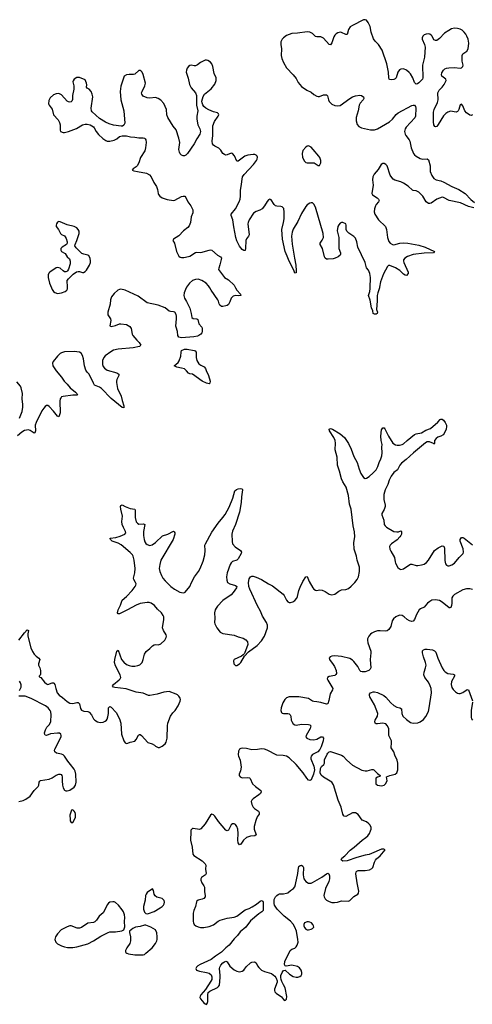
# Model space of a CAD drawing. Header units: inches. Extents: x 1552086 to 1694788, y 812325 to 917226.
# Tile 4 of 109: x 1561561 to 1568126, y 849610 to 863891. Entities that reach past the tile are written whole.
import ezdxf

# ---------------------------------------------------------------- set-up
doc = ezdxf.new("R2010")
doc.units = ezdxf.units.IN
doc.header["$MEASUREMENT"] = 0
for name, color, linetype in [('B5864', 7, 'Continuous'), ('B5865', 7, 'Continuous'), ('B5866', 7, 'Continuous')]:
    doc.layers.add(name, color=color, linetype=linetype)

msp = doc.modelspace()

# ---------------------------------------------------------------- linework, layer by layer
at = {"layer": 'B5864', "color": 6, "elevation": 800}
for points in [[(1564348, 850000), (1564346, 849970), (1564336, 849944), (1564257, 849823), (1564189, 849750), (1564177, 849730), (1564174, 849710), (1564184, 849690), (1564230, 849630), (1564250, 849615), (1564270, 849610), (1564280, 849620), (1564292, 849650), (1564290, 849750), (1564297, 849783), (1564318, 849802), (1564430, 849856), (1564447, 849870), (1564458, 849890), (1564467, 850000)], [(1565276, 850000), (1565283, 849990), (1565297, 849950), (1565295, 849930), (1565259, 849830), (1565257, 849810), (1565262, 849790), (1565279, 849770), (1565357, 849717), (1565390, 849679), (1565410, 849668), (1565430, 849684), (1565434, 849726), (1565411, 849849), (1565390, 849895), (1565362, 849942), (1565352, 849972), (1565351, 850000)]]:
    msp.add_lwpolyline(points, dxfattribs=at)
at = {"layer": 'B5865', "color": 6, "elevation": 800}
for points in [[(1563976, 860000), (1563947, 859930), (1563942, 859890), (1563954, 859850), (1563982, 859802), (1564027, 859707), (1564049, 859630), (1564058, 859570), (1564076, 859556), (1564131, 859551), (1564143, 859543), (1564162, 859482), (1564203, 859430), (1564208, 859410), (1564207, 859370), (1564201, 859350), (1564189, 859331), (1564160, 859310), (1564138, 859302), (1564086, 859290), (1563910, 859276), (1563868, 859288), (1563856, 859310), (1563850, 859369), (1563830, 859430), (1563828, 859448), (1563837, 859550), (1563836, 859590), (1563830, 859617), (1563810, 859650), (1563790, 859656), (1563750, 859657), (1563730, 859664), (1563670, 859710), (1563570, 859752), (1563410, 859783), (1563279, 859879), (1563090, 859967), (1563030, 859981), (1563010, 859980), (1562986, 859970), (1562930, 859920), (1562891, 859869), (1562879, 859830), (1562876, 859764), (1562838, 859650), (1562840, 859610), (1562878, 859550), (1562884, 859530), (1562871, 859450), (1562890, 859439), (1562950, 859455), (1563010, 859479), (1563030, 859481), (1563110, 859470), (1563137, 859457), (1563159, 859439), (1563177, 859410), (1563195, 859330), (1563204, 859310), (1563262, 859242), (1563295, 859210), (1563316, 859170), (1563301, 859150), (1563206, 859130), (1562990, 859112), (1562924, 859096), (1562885, 859075), (1562803, 859017), (1562780, 858990), (1562763, 858950), (1562760, 858890), (1562770, 858863), (1562790, 858835), (1562830, 858809), (1562971, 858770), (1563000, 858750), (1563000, 858730), (1562969, 858670), (1562964, 858650), (1562965, 858630), (1562981, 858541), (1563035, 858430), (1563046, 858366), (1563073, 858290), (1563074, 858270), (1563070, 858261), (1563050, 858264), (1562890, 858397), (1562750, 858544), (1562721, 858561), (1562648, 858590), (1562630, 858617), (1562571, 858750), (1562538, 858778), (1562519, 858810), (1562502, 858870), (1562489, 858970), (1562470, 859022), (1562452, 859052), (1562428, 859070), (1562350, 859079), (1562210, 859072), (1562170, 859061), (1562149, 859050), (1562108, 859010), (1562046, 858934), (1562037, 858910), (1562043, 858870), (1562090, 858797), (1562170, 858706), (1562204, 858650), (1562250, 858605), (1562292, 858552), (1562369, 858490), (1562390, 858470), (1562402, 858450), (1562390, 858444), (1562330, 858444), (1562190, 858425), (1562170, 858419), (1562161, 858410), (1562150, 858390), (1562144, 858356), (1562147, 858190), (1562141, 858159), (1562130, 858133), (1562110, 858140), (1562054, 858214), (1561990, 858281), (1561970, 858294), (1561950, 858293), (1561930, 858279), (1561910, 858259), (1561883, 858217), (1561798, 858050), (1561786, 858010), (1561790, 857930), (1561787, 857913), (1561779, 857901), (1561770, 857895), (1561714, 857934), (1561690, 857941), (1561630, 857933), (1561590, 857910), (1561530, 857856)], [(1562022, 860000), (1562030, 859980), (1562050, 859950), (1562073, 859933), (1562110, 859921), (1562170, 859928), (1562222, 859950), (1562246, 859970), (1562254, 859986), (1562255, 860000)], [(1564693, 860000), (1564710, 859970), (1564763, 859910), (1564767, 859890), (1564734, 859886), (1564690, 859891), (1564659, 859881), (1564629, 859850), (1564610, 859798), (1564590, 859761), (1564572, 859748), (1564550, 859739), (1564510, 859730), (1564490, 859732), (1564464, 859750), (1564455, 859770), (1564447, 859810), (1564437, 859830), (1564337, 859970), (1564319, 860000)], [(1566778, 860000), (1566756, 859930), (1566748, 859890), (1566746, 859814), (1566735, 859690), (1566750, 859650), (1566748, 859632), (1566730, 859622), (1566710, 859618), (1566690, 859630), (1566682, 859670), (1566664, 859710), (1566644, 859824), (1566620, 859890), (1566642, 859950), (1566647, 859990), (1566647, 860000)], [(1561557, 858110), (1561599, 858210), (1561609, 858271), (1561609, 858310), (1561597, 858390), (1561602, 858470), (1561584, 858550), (1561574, 858574), (1561519, 858639)], [(1561550, 854892), (1561630, 855000), (1561670, 855040), (1561690, 855031), (1561678, 854982), (1561679, 854950), (1561721, 854781), (1561747, 854727), (1561770, 854690), (1561799, 854659), (1561841, 854630), (1561853, 854610), (1561833, 854550), (1561835, 854530), (1561853, 854490), (1561861, 854450), (1561861, 854399), (1561857, 854383), (1561842, 854370), (1561845, 854365), (1561855, 854355), (1561870, 854351), (1561921, 854281), (1561950, 854257), (1561970, 854251), (1562030, 854272), (1562050, 854274), (1562057, 854270), (1562071, 854251), (1562086, 854190), (1562107, 854130), (1562133, 854093), (1562182, 854062), (1562250, 854003), (1562290, 853977), (1562330, 853972), (1562390, 853988), (1562410, 853986), (1562427, 853967), (1562441, 853901), (1562457, 853877), (1562490, 853860), (1562550, 853857), (1562570, 853849), (1562601, 853810), (1562634, 853750), (1562652, 853730), (1562690, 853708), (1562730, 853700), (1562770, 853704), (1562802, 853718), (1562818, 853730), (1562832, 853748), (1562840, 853780), (1562848, 853830), (1562851, 853909), (1562870, 853930), (1562890, 853921), (1562961, 853841), (1563010, 853750), (1563026, 853686), (1563040, 853530), (1563070, 853430), (1563090, 853404), (1563110, 853394), (1563130, 853397), (1563166, 853414), (1563230, 853428), (1563251, 853450), (1563284, 853516), (1563297, 853523), (1563310, 853522), (1563330, 853510), (1563422, 853410), (1563484, 853390), (1563516, 853370), (1563530, 853354), (1563570, 853335), (1563590, 853336), (1563630, 853356), (1563670, 853388), (1563687, 853413), (1563699, 853470), (1563703, 853650), (1563710, 853690), (1563750, 853788), (1563783, 853837), (1563815, 853870), (1563862, 853938), (1563891, 854009), (1563892, 854030), (1563888, 854050), (1563870, 854080), (1563850, 854098), (1563830, 854107), (1563730, 854146), (1563650, 854137), (1563556, 854110), (1563450, 854087), (1563430, 854088), (1563350, 854121), (1563250, 854139), (1563105, 854185), (1562943, 854203), (1562923, 854210), (1562909, 854230), (1562922, 854250), (1563005, 854315), (1563018, 854330), (1563026, 854350), (1563018, 854390), (1562950, 854520), (1562937, 854570), (1562939, 854610), (1562970, 854731), (1562990, 854745), (1563039, 854610), (1563070, 854571), (1563110, 854540), (1563150, 854522), (1563190, 854513), (1563230, 854514), (1563276, 854524), (1563304, 854536), (1563336, 854570), (1563354, 854610), (1563373, 854690), (1563394, 854726), (1563450, 854771), (1563490, 854810), (1563510, 854822), (1563530, 854828), (1563574, 854826), (1563610, 854840), (1563666, 854894), (1563687, 854930), (1563692, 854950), (1563688, 854970), (1563645, 855030), (1563632, 855070), (1563652, 855190), (1563650, 855230), (1563644, 855250), (1563616, 855290), (1563562, 855342), (1563516, 855396), (1563470, 855427), (1563438, 855438), (1563410, 855440), (1563310, 855423), (1563250, 855399), (1563127, 855330), (1563030, 855282), (1563010, 855275), (1562990, 855275), (1562981, 855290), (1562989, 855330), (1563023, 855397), (1563047, 855470), (1563110, 855523), (1563193, 855610), (1563237, 855670), (1563248, 855690), (1563249, 855710), (1563243, 855730), (1563217, 855770), (1563213, 855790), (1563215, 855810), (1563232, 855870), (1563236, 855930), (1563222, 856050), (1563208, 856108), (1563197, 856130), (1563164, 856164), (1563034, 856274), (1562990, 856299), (1562901, 856330), (1562878, 856350), (1562874, 856366), (1562874, 856370), (1562958, 856382), (1563019, 856401), (1563087, 856430), (1563103, 856450), (1563098, 856470), (1563065, 856525), (1563050, 856570), (1563045, 856615), (1563053, 856690), (1563026, 856790), (1563024, 856830), (1563030, 856847), (1563050, 856853), (1563090, 856832), (1563163, 856803), (1563230, 856790), (1563236, 856770), (1563238, 856670), (1563253, 856610), (1563270, 856588), (1563290, 856576), (1563358, 856578), (1563376, 856570), (1563358, 856470), (1563359, 856410), (1563367, 856350), (1563377, 856317), (1563390, 856294), (1563410, 856277), (1563450, 856266), (1563484, 856276), (1563530, 856307), (1563635, 856405), (1563710, 856431), (1563790, 856472), (1563804, 856464), (1563810, 856450), (1563810, 856430), (1563786, 856350), (1563609, 856050), (1563593, 855990), (1563585, 855930), (1563593, 855890), (1563617, 855830), (1563639, 855790), (1563670, 855750), (1563754, 855670), (1563807, 855630), (1563886, 855590), (1563930, 855578), (1563950, 855582), (1563963, 855590), (1564030, 855669), (1564052, 855728), (1564098, 855810), (1564153, 855887), (1564177, 855930), (1564223, 856037), (1564246, 856130), (1564253, 856190), (1564248, 856270), (1564255, 856290), (1564350, 856460), (1564438, 856590), (1564510, 856670), (1564544, 856716), (1564598, 856822), (1564653, 856950), (1564682, 857058), (1564704, 857076), (1564730, 857086), (1564770, 857090), (1564790, 857086), (1564794, 857070), (1564777, 856970), (1564773, 856890), (1564748, 856750), (1564690, 856567), (1564647, 856473), (1564640, 856430), (1564642, 856322), (1564648, 856290), (1564685, 856245), (1564765, 856190), (1564778, 856170), (1564776, 856150), (1564729, 856071), (1564712, 856050), (1564649, 856031), (1564630, 856015), (1564614, 855990), (1564573, 855870), (1564562, 855810), (1564564, 855764), (1564575, 855730), (1564607, 855707), (1564690, 855686), (1564709, 855670), (1564705, 855650), (1564657, 855583), (1564629, 855551), (1564510, 855468), (1564430, 855383), (1564410, 855357), (1564397, 855330), (1564387, 855290), (1564393, 855210), (1564388, 855150), (1564393, 855130), (1564422, 855070), (1564468, 855008), (1564510, 854988), (1564670, 854964), (1564730, 854939), (1564803, 854923), (1564839, 854899), (1564866, 854866), (1564870, 854830), (1564822, 854698), (1564803, 854677), (1564779, 854661), (1564670, 854609), (1564662, 854590), (1564668, 854550), (1564690, 854525), (1564710, 854525), (1564750, 854547), (1564770, 854567), (1564821, 854659), (1564878, 854722), (1565005, 854815), (1565070, 854884), (1565112, 854948), (1565156, 855070), (1565156, 855110), (1565142, 855150), (1565082, 855242), (1565054, 855310), (1565010, 855390), (1564899, 855630), (1564887, 855670), (1564879, 855730), (1564890, 855782), (1564910, 855812), (1564930, 855819), (1564950, 855818), (1564990, 855807), (1565070, 855771), (1565170, 855709), (1565230, 855681), (1565381, 855561), (1565398, 855538), (1565430, 855470), (1565450, 855449), (1565470, 855438), (1565490, 855436), (1565525, 855450), (1565550, 855466), (1565579, 855501), (1565590, 855525), (1565611, 855610), (1565630, 855660), (1565670, 855744), (1565710, 855811), (1565730, 855815), (1565762, 855742), (1565812, 855651), (1565830, 855631), (1565850, 855616), (1565870, 855613), (1565910, 855622), (1565950, 855619), (1565990, 855600), (1566050, 855560), (1566090, 855550), (1566130, 855560), (1566190, 855603), (1566230, 855621), (1566293, 855627), (1566330, 855639), (1566370, 855674), (1566422, 855730), (1566454, 855770), (1566474, 855810), (1566491, 855889), (1566491, 855949), (1566457, 856050), (1566447, 856110), (1566412, 856210), (1566410, 856310), (1566420, 856390), (1566416, 856464), (1566396, 856550), (1566369, 856790), (1566345, 856865), (1566331, 856990), (1566297, 857110), (1566246, 857190), (1566227, 857230), (1566202, 857342), (1566172, 857428), (1566166, 857546), (1566137, 857650), (1566144, 857750), (1566138, 857790), (1566117, 857830), (1566055, 857930), (1566050, 857952), (1566070, 857963), (1566100, 857950), (1566210, 857884), (1566272, 857830), (1566330, 857742), (1566370, 857664), (1566410, 857554), (1566456, 857470), (1566485, 857370), (1566510, 857309), (1566550, 857251), (1566570, 857238), (1566590, 857239), (1566630, 857264), (1566690, 857317), (1566730, 857364), (1566756, 857410), (1566775, 857470), (1566800, 857520), (1566816, 857564), (1566821, 857610), (1566816, 857690), (1566818, 857730), (1566805, 857790), (1566801, 857850), (1566810, 857941), (1566830, 857973), (1566850, 857971), (1566859, 857959), (1566912, 857852), (1566975, 857750), (1567010, 857725), (1567038, 857718), (1567070, 857719), (1567110, 857729), (1567130, 857739), (1567183, 857790), (1567290, 857873), (1567310, 857882), (1567390, 857898), (1567450, 857938), (1567519, 857961), (1567628, 858052), (1567661, 858090), (1567670, 858095), (1567690, 858097), (1567710, 858082), (1567734, 858050), (1567750, 858011), (1567754, 857990), (1567749, 857950), (1567719, 857890), (1567703, 857870), (1567669, 857850), (1567624, 857835), (1567601, 857819), (1567580, 857790), (1567577, 857743), (1567570, 857735), (1567563, 857743), (1567506, 857766), (1567470, 857766), (1567446, 857754), (1567272, 857608), (1567165, 857510), (1567101, 857459), (1567076, 857430), (1567039, 857361), (1566990, 857324), (1566950, 857271), (1566920, 857210), (1566901, 857150), (1566860, 857070), (1566845, 857005), (1566841, 856961), (1566842, 856930), (1566862, 856850), (1566863, 856830), (1566850, 856786), (1566813, 856730), (1566812, 856710), (1566841, 856630), (1566850, 856570), (1566862, 856550), (1566884, 856530), (1566990, 856467), (1567030, 856461), (1567056, 856464), (1567090, 856477), (1567098, 856470), (1567098, 856430), (1567090, 856410), (1567075, 856390), (1567034, 856346), (1566956, 856290), (1566935, 856270), (1566927, 856250), (1566932, 856210), (1566943, 856183), (1566996, 856090), (1567005, 856030), (1567012, 856010), (1567048, 855948), (1567070, 855926), (1567090, 855919), (1567130, 855928), (1567190, 855970), (1567230, 855992), (1567250, 855995), (1567310, 855976), (1567334, 855974), (1567390, 855982), (1567430, 855995), (1567462, 856018), (1567491, 856050), (1567579, 856190), (1567630, 856231), (1567670, 856252), (1567690, 856258), (1567713, 856253), (1567724, 856224), (1567727, 856047), (1567738, 855998), (1567750, 855981), (1567770, 855970), (1567790, 855969), (1567830, 855983), (1567870, 856010), (1567935, 856090), (1567993, 856150), (1567999, 856170), (1567995, 856215), (1567949, 856330), (1567950, 856351), (1567970, 856380), (1567990, 856382), (1568010, 856373), (1568130, 856273)], [(1568130, 855628), (1568090, 855638), (1568043, 855637), (1567990, 855621), (1567870, 855552), (1567843, 855530), (1567830, 855505), (1567830, 855430), (1567824, 855396), (1567813, 855367), (1567799, 855361), (1567790, 855360), (1567690, 855444), (1567650, 855465), (1567590, 855478), (1567541, 855470), (1567510, 855454), (1567477, 855430), (1567430, 855372), (1567374, 855346), (1567357, 855330), (1567315, 855265), (1567287, 855193), (1567270, 855166), (1567250, 855161), (1567217, 855170), (1567180, 855190), (1567138, 855230), (1567110, 855249), (1567070, 855252), (1567015, 855230), (1566981, 855199), (1566965, 855170), (1566944, 855090), (1566914, 855046), (1566892, 855028), (1566870, 855021), (1566791, 855029), (1566750, 855026), (1566710, 855015), (1566670, 854995), (1566650, 854979), (1566626, 854950), (1566608, 854912), (1566604, 854890), (1566610, 854851), (1566653, 854730), (1566655, 854710), (1566646, 854610), (1566653, 854490), (1566645, 854470), (1566626, 854450), (1566570, 854432), (1566530, 854431), (1566510, 854437), (1566494, 854454), (1566465, 854510), (1566410, 854584), (1566390, 854603), (1566350, 854624), (1566230, 854654), (1566130, 854666), (1566090, 854660), (1566064, 854650), (1566049, 854630), (1566055, 854610), (1566110, 854540), (1566128, 854508), (1566153, 854450), (1566157, 854410), (1566148, 854392), (1566130, 854381), (1566050, 854364), (1566024, 854350), (1566022, 854330), (1566031, 854310), (1566102, 854190), (1566098, 854170), (1566065, 854115), (1566045, 854015), (1566030, 853970), (1566010, 853962), (1565928, 853988), (1565870, 853999), (1565830, 854001), (1565807, 854007), (1565750, 854044), (1565610, 854070), (1565470, 854070), (1565430, 854054), (1565407, 854033), (1565378, 853982), (1565352, 853910), (1565349, 853870), (1565361, 853841), (1565370, 853833), (1565390, 853828), (1565450, 853828), (1565470, 853821), (1565484, 853810), (1565495, 853790), (1565501, 853730), (1565507, 853710), (1565530, 853676), (1565550, 853663), (1565570, 853657), (1565650, 853673), (1565751, 853671), (1565770, 853664), (1565782, 853650), (1565781, 853630), (1565773, 853610), (1565715, 853510), (1565714, 853490), (1565724, 853470), (1565770, 853450), (1565830, 853444), (1565870, 853457), (1565930, 853492), (1565951, 853491), (1565967, 853470), (1565964, 853430), (1565935, 853345), (1565915, 853305), (1565887, 853273), (1565810, 853234), (1565787, 853210), (1565782, 853190), (1565783, 853170), (1565826, 853066), (1565837, 853010), (1565825, 852950), (1565790, 852867), (1565770, 852855), (1565750, 852862), (1565725, 852890), (1565673, 852970), (1565573, 853090), (1565470, 853187), (1565430, 853210), (1565381, 853221), (1565290, 853226), (1565150, 853296), (1565110, 853312), (1565070, 853314), (1565010, 853306), (1564930, 853302), (1564850, 853321), (1564790, 853324), (1564770, 853322), (1564749, 853310), (1564736, 853284), (1564730, 853230), (1564734, 853210), (1564759, 853150), (1564773, 853050), (1564763, 852997), (1564744, 852950), (1564744, 852930), (1564761, 852910), (1564790, 852897), (1564870, 852901), (1564895, 852895), (1564905, 852885), (1564938, 852810), (1564982, 852770), (1565060, 852710), (1565062, 852690), (1565052, 852668), (1565032, 852648), (1564946, 852590), (1564928, 852570), (1564920, 852550), (1564926, 852510), (1564949, 852470), (1564968, 852450), (1565026, 852410), (1565037, 852390), (1565033, 852370), (1565008, 852330), (1564984, 852276), (1564962, 852190), (1564964, 852150), (1564989, 852070), (1564970, 852056), (1564909, 852051), (1564850, 852031), (1564807, 851993), (1564770, 851935), (1564750, 851922), (1564731, 851951), (1564725, 851990), (1564729, 852090), (1564726, 852150), (1564711, 852190), (1564690, 852217), (1564670, 852230), (1564650, 852230), (1564630, 852212), (1564590, 852137), (1564570, 852125), (1564550, 852135), (1564443, 852263), (1564390, 852339), (1564370, 852359), (1564350, 852366), (1564330, 852354), (1564253, 852230), (1564190, 852157), (1564170, 852148), (1564079, 852161), (1564070, 852160), (1564053, 852147), (1564046, 852134), (1564042, 852110), (1564041, 851990), (1564063, 851890), (1564073, 851790), (1564087, 851770), (1564210, 851692), (1564252, 851650), (1564260, 851630), (1564255, 851570), (1564268, 851510), (1564254, 851486), (1564199, 851450), (1564190, 851430), (1564189, 851411), (1564203, 851370), (1564232, 851330), (1564240, 851310), (1564241, 851241), (1564253, 851190), (1564251, 851170), (1564230, 851147), (1564210, 851137), (1564150, 851119), (1564133, 851107), (1564125, 851095), (1564110, 851030), (1564086, 850970), (1564077, 850930), (1564077, 850810), (1564081, 850790), (1564091, 850770), (1564114, 850750), (1564150, 850732), (1564185, 850725), (1564230, 850723), (1564310, 850737), (1564370, 850764), (1564442, 850818), (1564468, 850832), (1564570, 850859), (1564670, 850875), (1564710, 850888), (1564830, 850981), (1564890, 851002), (1564935, 851025), (1564996, 851064), (1565050, 851106), (1565070, 851115), (1565086, 851106), (1565091, 851091), (1565091, 850970), (1565074, 850950), (1565030, 850924), (1564910, 850820), (1564843, 850730), (1564760, 850660), (1564721, 850610), (1564670, 850558), (1564601, 850470), (1564550, 850429), (1564490, 850367), (1564402, 850310), (1564339, 850261), (1564179, 850190), (1564144, 850170), (1564124, 850150), (1564115, 850130), (1564127, 850107), (1564171, 850091), (1564272, 850072), (1564310, 850061), (1564338, 850038), (1564349, 850010), (1564348, 850000)], [(1565351, 850000), (1565351, 850030), (1565366, 850074), (1565390, 850102), (1565410, 850105), (1565474, 850050), (1565530, 850016), (1565570, 850002), (1565597, 850003), (1565627, 850013), (1565645, 850030), (1565655, 850050), (1565656, 850070), (1565644, 850104), (1565618, 850138), (1565590, 850161), (1565510, 850179), (1565426, 850166), (1565410, 850170), (1565401, 850190), (1565406, 850230), (1565484, 850390), (1565508, 850412), (1565553, 850427), (1565570, 850444), (1565587, 850470), (1565600, 850510), (1565598, 850550), (1565575, 850670), (1565552, 850730), (1565530, 850771), (1565490, 850817), (1565399, 850890), (1565295, 850990), (1565258, 851050), (1565251, 851071), (1565250, 851110), (1565253, 851130), (1565272, 851169), (1565290, 851190), (1565310, 851205), (1565330, 851214), (1565390, 851214), (1565430, 851220), (1565451, 851229), (1565490, 851262), (1565531, 851289), (1565550, 851316), (1565563, 851350), (1565596, 851510), (1565604, 851590), (1565611, 851609), (1565630, 851623), (1565651, 851630), (1565670, 851615), (1565677, 851597), (1565671, 851490), (1565681, 851430), (1565710, 851390), (1565750, 851368), (1565790, 851367), (1565810, 851375), (1565945, 851455), (1566010, 851504), (1566030, 851512), (1566043, 851503), (1566054, 851474), (1566055, 851430), (1566043, 851390), (1565995, 851290), (1565975, 851190), (1565977, 851170), (1565990, 851142), (1566010, 851122), (1566050, 851100), (1566088, 851088), (1566126, 851086), (1566170, 851091), (1566230, 851109), (1566330, 851108), (1566350, 851116), (1566407, 851173), (1566464, 851210), (1566476, 851224), (1566480, 851250), (1566454, 851370), (1566437, 851503), (1566441, 851530), (1566450, 851542), (1566470, 851552), (1566570, 851550), (1566637, 851563), (1566670, 851578), (1566683, 851597), (1566706, 851670), (1566721, 851699), (1566739, 851721), (1566790, 851763), (1566862, 851850), (1566841, 851861), (1566810, 851859), (1566664, 851796), (1566630, 851785), (1566570, 851775), (1566450, 851742), (1566310, 851693), (1566250, 851688), (1566230, 851700), (1566224, 851710), (1566234, 851730), (1566275, 851765), (1566355, 851845), (1566414, 851890), (1566529, 851991), (1566584, 852030), (1566610, 852056), (1566634, 852090), (1566650, 852126), (1566657, 852150), (1566657, 852177), (1566644, 852210), (1566627, 852230), (1566590, 852257), (1566530, 852282), (1566470, 852364), (1566430, 852386), (1566390, 852389), (1566290, 852336), (1566270, 852337), (1566263, 852343), (1566248, 852368), (1566223, 852470), (1566180, 852570), (1566115, 852795), (1566090, 852830), (1565970, 852905), (1565935, 852935), (1565919, 852970), (1565924, 853030), (1565940, 853060), (1565974, 853090), (1565980, 853110), (1565984, 853156), (1566020, 853240), (1566030, 853255), (1566049, 853271), (1566070, 853276), (1566230, 853223), (1566251, 853211), (1566305, 853150), (1566390, 853078), (1566524, 853004), (1566570, 852995), (1566601, 852999), (1566670, 853018), (1566690, 853016), (1566700, 853010), (1566750, 852959), (1566791, 852930), (1566785, 852915), (1566750, 852905), (1566729, 852890), (1566727, 852810), (1566750, 852788), (1566810, 852781), (1566848, 852790), (1566868, 852810), (1566889, 852850), (1566882, 852910), (1566929, 852930), (1567005, 852950), (1567032, 852968), (1567047, 853013), (1567044, 853110), (1567035, 853150), (1567003, 853223), (1566990, 853274), (1566951, 853331), (1566947, 853350), (1566956, 853390), (1566956, 853430), (1566916, 853510), (1566914, 853610), (1566890, 853654), (1566870, 853676), (1566850, 853685), (1566830, 853686), (1566750, 853676), (1566730, 853680), (1566716, 853690), (1566711, 853710), (1566716, 853730), (1566750, 853790), (1566758, 853830), (1566710, 853954), (1566641, 854070), (1566633, 854090), (1566633, 854110), (1566650, 854127), (1566665, 854135), (1566690, 854143), (1566710, 854143), (1566750, 854132), (1566842, 854090), (1566870, 854067), (1566943, 853983), (1566990, 853942), (1567030, 853920), (1567077, 853910), (1567097, 853897), (1567104, 853830), (1567120, 853790), (1567170, 853741), (1567230, 853700), (1567270, 853689), (1567334, 853694), (1567372, 853708), (1567417, 853743), (1567454, 853786), (1567490, 853859), (1567502, 853910), (1567536, 854130), (1567529, 854190), (1567517, 854230), (1567490, 854281), (1567440, 854350), (1567423, 854390), (1567426, 854430), (1567449, 854490), (1567455, 854530), (1567448, 854570), (1567418, 854650), (1567403, 854710), (1567405, 854735), (1567418, 854750), (1567441, 854759), (1567470, 854762), (1567550, 854750), (1567579, 854739), (1567597, 854717), (1567626, 854630), (1567690, 854489), (1567713, 854450), (1567731, 854431), (1567770, 854410), (1567850, 854400), (1567867, 854390), (1567867, 854370), (1567825, 854290), (1567818, 854250), (1567830, 854204), (1567850, 854175), (1567882, 854142), (1567910, 854122), (1567930, 854117), (1567950, 854119), (1567990, 854134), (1568050, 854178), (1568072, 854172), (1568129, 854010)], [(1561560, 854160), (1561584, 854210), (1561585, 854245), (1561574, 854274), (1561558, 854298)], [(1561550, 852554), (1561610, 852567), (1561650, 852585), (1561711, 852629), (1561770, 852710), (1561828, 852770), (1561839, 852790), (1561846, 852834), (1561852, 852848), (1561863, 852857), (1561990, 852877), (1562030, 852895), (1562090, 852932), (1562130, 852948), (1562150, 852949), (1562163, 852943), (1562173, 852930), (1562177, 852910), (1562176, 852850), (1562182, 852790), (1562192, 852750), (1562210, 852717), (1562229, 852709), (1562248, 852708), (1562290, 852717), (1562350, 852758), (1562372, 852790), (1562379, 852830), (1562376, 852950), (1562367, 852990), (1562350, 853023), (1562300, 853090), (1562258, 853138), (1562210, 853211), (1562191, 853230), (1562170, 853240), (1562094, 853254), (1562070, 853270), (1562066, 853290), (1562070, 853310), (1562161, 853490), (1562163, 853510), (1562158, 853530), (1562141, 853541), (1562110, 853545), (1562009, 853531), (1561950, 853511), (1561933, 853513), (1561925, 853525), (1561922, 853550), (1561934, 853590), (1561957, 853630), (1561993, 853670), (1562011, 853710), (1562017, 853810), (1562012, 853850), (1562003, 853870), (1561973, 853910), (1561938, 853938), (1561730, 854044), (1561639, 854079), (1561610, 854082), (1561550, 854080)], [(1568131, 853991), (1568112, 853870), (1568109, 853770), (1568113, 853753), (1568129, 853730)], [(1564467, 850000), (1564470, 850030), (1564459, 850130), (1564464, 850150), (1564480, 850180), (1564508, 850212), (1564530, 850228), (1564550, 850235), (1564570, 850226), (1564610, 850164), (1564670, 850110), (1564710, 850090), (1564750, 850082), (1564790, 850089), (1564810, 850105), (1564847, 850153), (1564907, 850213), (1564930, 850223), (1564967, 850227), (1564990, 850212), (1565011, 850170), (1565030, 850143), (1565070, 850106), (1565110, 850085), (1565215, 850055), (1565261, 850021), (1565276, 850000)]]:
    msp.add_lwpolyline(points, dxfattribs=at)
for points in [[(1564310, 858609), (1564270, 858621), (1564210, 858648), (1564070, 858751), (1564030, 858756), (1564010, 858765), (1563980, 858800), (1563950, 858825), (1563910, 858839), (1563842, 858850), (1563803, 858870), (1563860, 858920), (1563876, 858944), (1563897, 859010), (1563903, 859070), (1563909, 859091), (1563950, 859112), (1563990, 859110), (1564093, 859093), (1564107, 859087), (1564123, 859070), (1564123, 858990), (1564130, 858950), (1564143, 858923), (1564160, 858900), (1564190, 858878), (1564236, 858856), (1564255, 858830), (1564264, 858804), (1564300, 858730), (1564324, 858650), (1564320, 858620)], [(1562330, 852429), (1562312, 852428), (1562287, 852353), (1562291, 852291), (1562295, 852270), (1562308, 852248), (1562330, 852248), (1562355, 852290), (1562370, 852326), (1562372, 852370), (1562366, 852390), (1562350, 852414)], [(1563490, 851285), (1563410, 851231), (1563396, 851210), (1563388, 851190), (1563381, 851119), (1563359, 851030), (1563358, 850990), (1563370, 850946), (1563390, 850927), (1563410, 850923), (1563430, 850926), (1563510, 850957), (1563601, 851010), (1563628, 851030), (1563645, 851050), (1563658, 851070), (1563662, 851090), (1563656, 851116), (1563630, 851144), (1563550, 851164), (1563524, 851184), (1563513, 851210), (1563502, 851262)], [(1562910, 851099), (1562870, 851090), (1562850, 851077), (1562830, 851053), (1562797, 850983), (1562770, 850938), (1562712, 850888), (1562676, 850830), (1562652, 850808), (1562630, 850799), (1562550, 850788), (1562457, 850723), (1562430, 850714), (1562395, 850715), (1562310, 850747), (1562290, 850748), (1562250, 850736), (1562163, 850690), (1562110, 850633), (1562081, 850590), (1562071, 850550), (1562087, 850510), (1562110, 850489), (1562170, 850458), (1562210, 850442), (1562255, 850435), (1562330, 850434), (1562390, 850445), (1562550, 850489), (1562630, 850531), (1562739, 850601), (1562846, 850654), (1562870, 850660), (1562950, 850661), (1563042, 850678), (1563073, 850690), (1563085, 850735), (1563082, 850810), (1563086, 850870), (1563082, 850910), (1563068, 850950), (1563050, 850982), (1562996, 851050), (1562950, 851089), (1562930, 851097)], [(1563390, 850757), (1563370, 850756), (1563310, 850738), (1563242, 850730), (1563204, 850710), (1563153, 850670), (1563152, 850650), (1563169, 850589), (1563169, 850530), (1563157, 850490), (1563115, 850430), (1563095, 850390), (1563095, 850370), (1563101, 850361), (1563114, 850350), (1563141, 850341), (1563231, 850329), (1563350, 850328), (1563370, 850335), (1563393, 850350), (1563483, 850430), (1563529, 850491), (1563549, 850530), (1563554, 850550), (1563556, 850590), (1563550, 850649), (1563529, 850690), (1563463, 850730)], [(1565750, 850809), (1565730, 850807), (1565693, 850790), (1565682, 850770), (1565681, 850750), (1565690, 850723), (1565710, 850700), (1565730, 850690), (1565750, 850690), (1565790, 850698), (1565810, 850708), (1565827, 850730), (1565825, 850750), (1565814, 850770), (1565795, 850790), (1565770, 850804)]]:
    msp.add_lwpolyline(points, close=True, dxfattribs=at)
at = {"layer": 'B5866', "color": 6, "elevation": 800}
for points in [[(1568130, 862511), (1568110, 862500), (1568090, 862504), (1568040, 862540), (1568016, 862570), (1567990, 862640), (1567970, 862664), (1567950, 862656), (1567931, 862589), (1567922, 862570), (1567910, 862557), (1567890, 862551), (1567810, 862562), (1567769, 862550), (1567741, 862530), (1567710, 862497), (1567630, 862369), (1567610, 862344), (1567590, 862337), (1567584, 862344), (1567570, 862367), (1567562, 862410), (1567563, 862550), (1567573, 862590), (1567619, 862690), (1567630, 862727), (1567628, 862832), (1567646, 862870), (1567687, 862910), (1567716, 862950), (1567747, 863010), (1567740, 863030), (1567686, 863070), (1567678, 863090), (1567682, 863118), (1567710, 863160), (1567730, 863180), (1567750, 863190), (1567785, 863195), (1567870, 863196), (1567950, 863186), (1567970, 863192), (1567988, 863210), (1567992, 863230), (1567979, 863290), (1567978, 863370), (1567990, 863394), (1568045, 863435), (1568064, 863470), (1568075, 863550), (1568064, 863610), (1568049, 863650), (1568030, 863682), (1568008, 863710), (1567977, 863737), (1567950, 863752), (1567910, 863764), (1567870, 863766), (1567824, 863756), (1567784, 863736), (1567725, 863695), (1567650, 863616), (1567610, 863591), (1567590, 863588), (1567570, 863598), (1567542, 863650), (1567530, 863666), (1567510, 863680), (1567490, 863687), (1567458, 863682), (1567428, 863672), (1567410, 863654), (1567400, 863630), (1567400, 863610), (1567432, 863530), (1567442, 863490), (1567435, 863345), (1567406, 863230), (1567410, 863050), (1567403, 863030), (1567390, 863012), (1567350, 862973), (1567330, 862959), (1567310, 862958), (1567290, 862980), (1567264, 863050), (1567230, 863104), (1567210, 863126), (1567170, 863158), (1567130, 863176), (1567090, 863175), (1567070, 863164), (1567048, 863132), (1567021, 863050), (1567008, 863032), (1566990, 863025), (1566950, 863021), (1566930, 863024), (1566922, 863030), (1566916, 863050), (1566913, 863130), (1566888, 863250), (1566819, 863450), (1566768, 863530), (1566718, 863578), (1566693, 863613), (1566657, 863710), (1566645, 863790), (1566617, 863850), (1566590, 863883), (1566570, 863891), (1566550, 863891), (1566390, 863809), (1566354, 863786), (1566332, 863750), (1566310, 863677), (1566290, 863674), (1566230, 863703), (1566210, 863708), (1566178, 863702), (1566150, 863686), (1566130, 863667), (1566116, 863644), (1566087, 863553), (1566070, 863528), (1566050, 863532), (1565970, 863621), (1565950, 863634), (1565930, 863640), (1565870, 863640), (1565850, 863647), (1565808, 863690), (1565770, 863709), (1565730, 863713), (1565590, 863695), (1565510, 863691), (1565430, 863661), (1565388, 863630), (1565370, 863608), (1565351, 863569), (1565350, 863530), (1565358, 863470), (1565354, 863370), (1565362, 863330), (1565386, 863270), (1565433, 863193), (1565530, 863090), (1565570, 863036), (1565602, 862982), (1565650, 862924), (1565727, 862870), (1565790, 862840), (1565830, 862807), (1565870, 862783), (1565890, 862778), (1565910, 862779), (1565970, 862800), (1566010, 862802), (1566027, 862787), (1566039, 862730), (1566050, 862705), (1566090, 862667), (1566130, 862645), (1566170, 862640), (1566210, 862648), (1566350, 862746), (1566390, 862770), (1566430, 862786), (1566496, 862796), (1566521, 862790), (1566538, 862778), (1566547, 862770), (1566554, 862750), (1566545, 862730), (1566501, 862679), (1566484, 862650), (1566471, 862570), (1566441, 862470), (1566444, 862424), (1566454, 862370), (1566481, 862341), (1566521, 862321), (1566652, 862292), (1566710, 862295), (1566750, 862309), (1566925, 862410), (1566970, 862449), (1567022, 862518), (1567050, 862541), (1567250, 862644), (1567270, 862650), (1567290, 862649), (1567303, 862630), (1567305, 862610), (1567302, 862490), (1567292, 862468), (1567166, 862330), (1567152, 862310), (1567144, 862270), (1567150, 862230), (1567161, 862210), (1567210, 862150), (1567221, 862130), (1567241, 862030), (1567275, 861950), (1567289, 861929), (1567311, 861911), (1567370, 861876), (1567410, 861866), (1567470, 861872), (1567490, 861856), (1567515, 861770), (1567517, 861690), (1567540, 861630), (1567570, 861589), (1567604, 861570), (1567670, 861552), (1567715, 861535), (1567830, 861473), (1567932, 861430), (1568023, 861370), (1568105, 861285), (1568159, 861239)], [(1566647, 860000), (1566648, 860150), (1566641, 860210), (1566620, 860260), (1566593, 860293), (1566572, 860370), (1566467, 860590), (1566450, 860671), (1566430, 860723), (1566408, 860748), (1566334, 860794), (1566305, 860825), (1566299, 860850), (1566299, 860910), (1566290, 860931), (1566250, 860951), (1566230, 860950), (1566210, 860939), (1566190, 860916), (1566178, 860890), (1566167, 860830), (1566188, 860730), (1566192, 860670), (1566189, 860589), (1566191, 860570), (1566214, 860510), (1566215, 860490), (1566210, 860478), (1566182, 860450), (1566138, 860430), (1566110, 860423), (1566036, 860416), (1566010, 860418), (1565992, 860430), (1565982, 860450), (1565954, 860574), (1565918, 860630), (1565920, 860650), (1565950, 860691), (1565966, 860730), (1565961, 860790), (1565850, 861170), (1565830, 861214), (1565810, 861233), (1565790, 861235), (1565770, 861228), (1565730, 861204), (1565710, 861182), (1565650, 861081), (1565597, 860963), (1565530, 860852), (1565512, 860808), (1565506, 860750), (1565513, 860633), (1565545, 860430), (1565567, 860333), (1565573, 860250), (1565570, 860219), (1565550, 860214), (1565538, 860258), (1565470, 860390), (1565443, 860463), (1565411, 860530), (1565371, 860710), (1565363, 860850), (1565387, 860950), (1565395, 861005), (1565398, 861098), (1565391, 861151), (1565370, 861175), (1565350, 861180), (1565290, 861184), (1565270, 861191), (1565250, 861210), (1565210, 861276), (1565190, 861289), (1565170, 861276), (1565150, 861252), (1565114, 861190), (1565078, 861150), (1565045, 861130), (1564990, 861111), (1564954, 861086), (1564888, 860990), (1564874, 860950), (1564872, 860930), (1564889, 860770), (1564881, 860750), (1564850, 860712), (1564842, 860690), (1564837, 860570), (1564830, 860544), (1564810, 860545), (1564790, 860559), (1564750, 860606), (1564710, 860685), (1564695, 860730), (1564665, 860885), (1564652, 860990), (1564627, 861050), (1564627, 861070), (1564690, 861149), (1564745, 861250), (1564760, 861290), (1564765, 861330), (1564763, 861417), (1564775, 861470), (1564794, 861610), (1564816, 861644), (1564951, 861790), (1564995, 861850), (1565005, 861870), (1565010, 861898), (1565007, 861910), (1564990, 861927), (1564970, 861935), (1564950, 861938), (1564870, 861924), (1564827, 861910), (1564730, 861839), (1564710, 861841), (1564676, 861916), (1564650, 861950), (1564630, 861954), (1564570, 861930), (1564550, 861927), (1564530, 861934), (1564510, 861950), (1564477, 861997), (1564450, 862026), (1564390, 862056), (1564371, 862071), (1564358, 862090), (1564351, 862130), (1564365, 862210), (1564361, 862310), (1564363, 862350), (1564388, 862412), (1564439, 862490), (1564448, 862510), (1564446, 862526), (1564430, 862538), (1564370, 862556), (1564304, 862584), (1564261, 862610), (1564234, 862634), (1564217, 862656), (1564206, 862686), (1564204, 862710), (1564224, 862776), (1564242, 862810), (1564338, 862890), (1564390, 862955), (1564413, 863007), (1564411, 863050), (1564383, 863110), (1564364, 863210), (1564349, 863250), (1564330, 863273), (1564290, 863299), (1564270, 863306), (1564250, 863305), (1564185, 863270), (1564142, 863238), (1564110, 863223), (1564090, 863221), (1564050, 863231), (1564030, 863228), (1564008, 863210), (1563990, 863186), (1563979, 863161), (1563977, 863130), (1564004, 863044), (1564023, 862950), (1564050, 862901), (1564112, 862830), (1564127, 862790), (1564124, 862650), (1564144, 862570), (1564131, 862490), (1564130, 862450), (1564147, 862367), (1564175, 862310), (1564186, 862270), (1564172, 862230), (1564130, 862164), (1564092, 862090), (1563997, 861950), (1563970, 861924), (1563950, 861916), (1563930, 861915), (1563910, 861925), (1563890, 861946), (1563878, 861970), (1563871, 862010), (1563882, 862110), (1563870, 862174), (1563830, 862292), (1563787, 862347), (1563710, 862470), (1563697, 862510), (1563689, 862590), (1563650, 862677), (1563610, 862725), (1563570, 862750), (1563530, 862760), (1563450, 862753), (1563410, 862757), (1563350, 862782), (1563331, 862810), (1563330, 862830), (1563337, 862850), (1563377, 862930), (1563385, 862970), (1563350, 863095), (1563336, 863130), (1563325, 863145), (1563310, 863154), (1563290, 863152), (1563230, 863099), (1563210, 863094), (1563150, 863098), (1563109, 863091), (1563079, 863070), (1563070, 863055), (1563030, 862927), (1563021, 862850), (1563027, 862730), (1563072, 862570), (1563085, 862390), (1563079, 862370), (1563070, 862359), (1563051, 862349), (1563034, 862346), (1562921, 862361), (1562860, 862380), (1562804, 862404), (1562720, 862460), (1562614, 862554), (1562604, 862570), (1562599, 862610), (1562620, 862770), (1562612, 862810), (1562596, 862850), (1562570, 862883), (1562539, 862899), (1562529, 862910), (1562534, 862946), (1562532, 862968), (1562510, 863018), (1562430, 863052), (1562390, 863052), (1562350, 863030), (1562336, 863004), (1562334, 862990), (1562345, 862930), (1562345, 862885), (1562328, 862790), (1562325, 862735), (1562318, 862710), (1562310, 862701), (1562290, 862696), (1562270, 862700), (1562250, 862710), (1562170, 862801), (1562130, 862819), (1562090, 862816), (1562050, 862800), (1562004, 862756), (1561983, 862717), (1561981, 862670), (1561989, 862649), (1562033, 862593), (1562053, 862510), (1562117, 862437), (1562139, 862399), (1562147, 862367), (1562146, 862290), (1562154, 862270), (1562190, 862254), (1562210, 862253), (1562270, 862267), (1562387, 862314), (1562473, 862367), (1562510, 862377), (1562538, 862378), (1562585, 862365), (1562630, 862338), (1562643, 862323), (1562670, 862270), (1562705, 862225), (1562768, 862168), (1562810, 862138), (1562830, 862130), (1562870, 862130), (1562930, 862143), (1562970, 862164), (1563010, 862195), (1563050, 862208), (1563110, 862206), (1563170, 862191), (1563230, 862189), (1563290, 862175), (1563350, 862176), (1563370, 862171), (1563381, 862161), (1563390, 862150), (1563395, 862110), (1563388, 862030), (1563377, 861990), (1563312, 861890), (1563287, 861813), (1563267, 861773), (1563250, 861755), (1563205, 861730), (1563191, 861710), (1563217, 861697), (1563270, 861690), (1563403, 861663), (1563442, 861642), (1563470, 861610), (1563507, 861530), (1563546, 861470), (1563561, 861430), (1563568, 861370), (1563574, 861354), (1563592, 861332), (1563630, 861305), (1563701, 861281), (1563790, 861269), (1563810, 861273), (1563910, 861326), (1563933, 861333), (1563956, 861330), (1563973, 861313), (1564001, 861250), (1564044, 861190), (1564071, 861131), (1564073, 861090), (1564049, 861031), (1564041, 860950), (1564020, 860900), (1564001, 860879), (1563936, 860830), (1563870, 860754), (1563794, 860710), (1563783, 860690), (1563805, 860650), (1563838, 860530), (1563859, 860479), (1563870, 860463), (1563890, 860447), (1563910, 860442), (1563944, 860444), (1564010, 860454), (1564030, 860462), (1564110, 860515), (1564130, 860520), (1564190, 860514), (1564310, 860549), (1564330, 860551), (1564350, 860546), (1564430, 860475), (1564475, 860450), (1564487, 860430), (1564465, 860335), (1564449, 860289), (1564447, 860270), (1564457, 860250), (1564530, 860153), (1564590, 860116), (1564670, 860041), (1564693, 860000)], [(1568150, 861164), (1568110, 861170), (1568070, 861183), (1567955, 861235), (1567790, 861268), (1567710, 861312), (1567690, 861315), (1567610, 861286), (1567530, 861232), (1567510, 861226), (1567490, 861227), (1567459, 861250), (1567411, 861330), (1567350, 861391), (1567310, 861411), (1567270, 861412), (1567258, 861418), (1567196, 861476), (1567130, 861522), (1567090, 861541), (1567004, 861564), (1566979, 861579), (1566960, 861600), (1566937, 861637), (1566890, 861770), (1566870, 861793), (1566850, 861804), (1566830, 861804), (1566806, 861790), (1566760, 861720), (1566701, 861650), (1566682, 861610), (1566681, 861570), (1566689, 861490), (1566669, 861370), (1566679, 861350), (1566748, 861308), (1566767, 861290), (1566777, 861270), (1566767, 861250), (1566730, 861210), (1566720, 861190), (1566706, 861150), (1566703, 861103), (1566714, 861070), (1566767, 860990), (1566869, 860889), (1566881, 860850), (1566894, 860730), (1566915, 860675), (1566935, 860650), (1566970, 860629), (1566990, 860626), (1567073, 860650), (1567130, 860656), (1567190, 860650), (1567350, 860623), (1567442, 860590), (1567576, 860530), (1567561, 860510), (1567430, 860504), (1567270, 860486), (1567186, 860454), (1567146, 860430), (1567130, 860410), (1567126, 860390), (1567131, 860370), (1567197, 860230), (1567195, 860210), (1567170, 860183), (1567150, 860185), (1567130, 860199), (1567075, 860255), (1567011, 860291), (1566930, 860324), (1566910, 860324), (1566895, 860310), (1566836, 860204), (1566793, 860090), (1566782, 860010), (1566778, 860000)], [(1562255, 860000), (1562256, 860024), (1562248, 860092), (1562251, 860110), (1562267, 860133), (1562338, 860202), (1562385, 860235), (1562410, 860241), (1562430, 860240), (1562470, 860226), (1562486, 860226), (1562510, 860238), (1562530, 860260), (1562572, 860330), (1562588, 860370), (1562589, 860390), (1562583, 860430), (1562564, 860464), (1562550, 860476), (1562490, 860489), (1562462, 860502), (1562380, 860580), (1562363, 860610), (1562364, 860630), (1562392, 860690), (1562423, 860790), (1562424, 860824), (1562411, 860850), (1562388, 860870), (1562350, 860891), (1562250, 860916), (1562150, 860960), (1562130, 860962), (1562110, 860953), (1562095, 860930), (1562088, 860910), (1562092, 860890), (1562126, 860846), (1562152, 860790), (1562170, 860775), (1562210, 860756), (1562223, 860743), (1562237, 860717), (1562251, 860670), (1562251, 860650), (1562241, 860630), (1562177, 860590), (1562158, 860570), (1562156, 860550), (1562170, 860530), (1562221, 860501), (1562252, 860452), (1562282, 860422), (1562293, 860390), (1562292, 860350), (1562269, 860271), (1562254, 860246), (1562243, 860237), (1562230, 860232), (1562210, 860234), (1562190, 860246), (1562150, 860285), (1562130, 860294), (1562110, 860296), (1562090, 860292), (1561997, 860230), (1561984, 860216), (1561976, 860190), (1561975, 860150), (1561996, 860070), (1562022, 860000)], [(1564319, 860000), (1564300, 860030), (1564265, 860070), (1564205, 860110), (1564150, 860128), (1564110, 860125), (1564070, 860108), (1564026, 860070), (1563980, 860010), (1563976, 860000)]]:
    msp.add_lwpolyline(points, dxfattribs=at)
msp.add_lwpolyline([(1565750, 862059), (1565730, 862056), (1565710, 862044), (1565668, 861992), (1565657, 861950), (1565665, 861890), (1565690, 861838), (1565710, 861822), (1565730, 861815), (1565833, 861813), (1565890, 861777), (1565910, 861778), (1565927, 861813), (1565930, 861850), (1565913, 861890), (1565898, 861910), (1565819, 862010), (1565790, 862040), (1565770, 862054)], close=True, dxfattribs=at)

doc.saveas('drawing.dxf')
